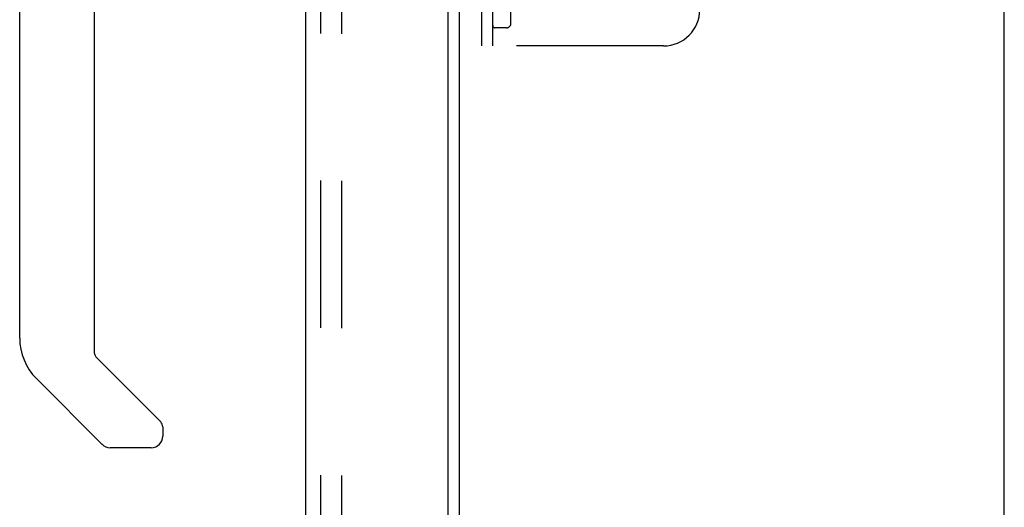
# Model space of a CAD drawing. Header units: inches. Extents: x 0 to 184, y 0 to 119.
# Tile 60 of 116: x 97.64 to 104.41, y 39.03 to 42.38. Entities that reach past the tile are written whole.
import ezdxf

# ---------------------------------------------------------------- set-up
doc = ezdxf.new("R2010")
doc.units = ezdxf.units.IN
doc.header["$LTSCALE"] = 10.121375
doc.header["$MEASUREMENT"] = 0
doc.linetypes.add('HIDDEN', pattern=[0.2, 0.1, -0.1])
doc.layers.get('0').update_dxf_attribs({"linetype": 'CONTINUOUS'})
doc.layers.add('DEFAULT_2', color=8, linetype='HIDDEN')
doc.layers.add('DOOR_ASSEMBLY', color=7, linetype='CONTINUOUS')

msp = doc.modelspace()

# ---------------------------------------------------------------- linework, layer by layer
at = {"color": 3, "linetype": 'Continuous'}
for p, q in [((100.6645, 14.3996), (100.6645, 75.5036)), ((104.4145, 13.0766), (104.4145, 75.4516))]:
    msp.add_line(p, q, dxfattribs=at)
at = {"layer": 'DEFAULT_2', "color": 8, "linetype": 'HIDDEN'}
for p, q in [((99.852, 75.686), (99.852, 14.2171)), ((100.8185, 42.2016), (100.8185, 47.7016)), ((100.8935, 42.2016), (100.8935, 47.7016)), ((101.0185, 42.3566), (101.0185, 47.5466)), ((100.9885, 42.3266), (100.9085, 42.3266)), ((102.0685, 42.2016), (100.8185, 42.2016))]:
    msp.add_line(p, q, dxfattribs=at)
for centre, radius, start, end in [((102.0685, 42.4516), 0.25, 270, 360), ((100.9885, 42.3566), 0.03, 270, 360), ((100.9085, 42.3416), 0.015, 180, 270)]:
    msp.add_arc(centre, radius, start, end, dxfattribs=at)
at = {"layer": 'DOOR_ASSEMBLY', "color": 3, "linetype": 'Continuous'}
for p, q in [((100.5855, 76.0776), (100.5855, 13.8256)), ((99.6065, 13.9481), (99.6065, 75.9551))]:
    msp.add_line(p, q, dxfattribs=at)
at = {"layer": 'DOOR_ASSEMBLY', "color": 8, "linetype": 'HIDDEN'}
msp.add_line((99.7105, 13.9481), (99.7105, 75.9551), dxfattribs=at)
at = {"layer": 'DOOR_ASSEMBLY', "color": 7, "linetype": 'Continuous'}
for p, q in [((97.638, 40.1934), (97.638, 44.2964)), ((98.1498, 42.6597), (98.1498, 40.1079)), ((98.1729, 40.0522), (98.6084, 39.6167)), ((98.2055, 39.4628), (97.7533, 39.915)), ((98.6223, 39.5833), (98.6223, 39.5185)), ((98.5435, 39.4398), (98.2612, 39.4398))]:
    msp.add_line(p, q, dxfattribs=at)
for centre, radius, start, end in [((98.0317, 40.1934), 0.3937, 180, 225), ((98.2286, 40.1079), 0.0787, 180, 225), ((98.575, 39.5833), 0.0472, 0, 45), ((98.5435, 39.5185), 0.0787, 270, 360), ((98.2612, 39.5185), 0.0787, 225, 270)]:
    msp.add_arc(centre, radius, start, end, dxfattribs=at)

doc.saveas('drawing.dxf')
